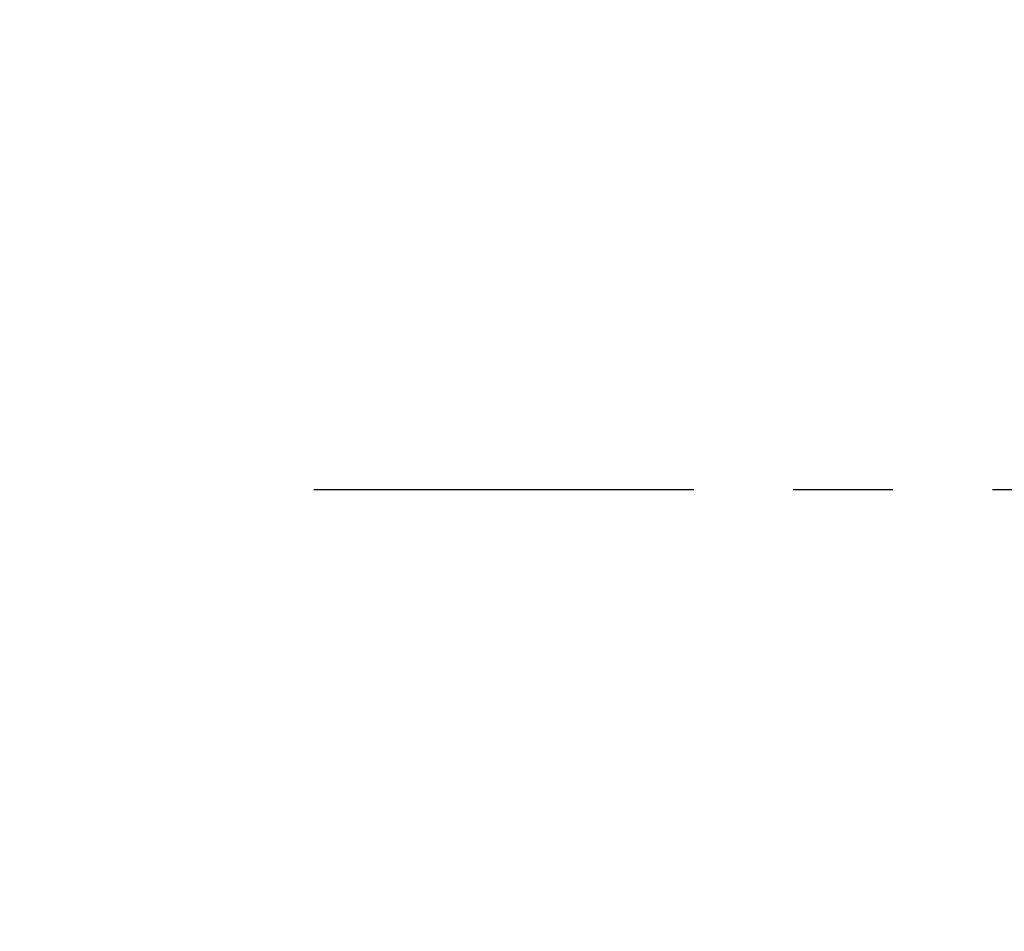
# Paper-space layout '图纸1' of a CAD drawing. Header units: millimetres. Extents: x 24 to 397, y 10 to 302.
# Tile 13 of 19: x 256 to 281, y 102 to 126. Entities that reach past the tile are written whole.
import ezdxf

# ---------------------------------------------------------------- set-up
doc = ezdxf.new("R2010")
doc.units = ezdxf.units.MM
doc.linetypes.add('CENTERX2', pattern=[20.32, 12.7, -2.54, 2.54, -2.54])
doc.layers.add('中心线层', color=6, linetype='CENTERX2', lineweight=25)
doc.layers.add('标注层', color=150, linetype='Continuous')
doc.styles.add('SLDTEXTSTYLE1', font='仿宋_GB2312')
doc.dimstyles.new('SLDDIMSTYLE2', dxfattribs={"dimtxt": 3.5, "dimasz": 2.2, "dimexe": 0, "dimexo": 0.0625, "dimgap": 0.875, "dimtad": 0, "dimtih": 1, "dimtoh": 1, "dimlfac": 6, "dimrnd": 1e-09, "dimzin": 12, "dimdsep": 46, "dimtxsty": 'SLDTEXTSTYLE1', "dimsah": 1, "dimcen": 0, "dimadec": 0, "dimazin": 3, "dimtfac": 1, "dimtdec": 3, "dimtofl": 0, "dimtmove": 0, "dimatfit": 3, "dimfxl": 0, "dimfrac": 2, "dimtolj": 1, "dimtzin": 12, "dimarcsym": 0})

# ---------------------------------------------------------------- blocks, each defined once
blk = doc.blocks.new('_D_3')
at = {"layer": '标注层'}
for p, q in [((366.884, 186.85), (375.288, 195.224)), ((375.288, 195.224), (388.305, 195.224)), ((220.021, 40.501), (217.187, 37.677))]:
    blk.add_line(p, q, dxfattribs=at)
for points in [[(366.884, 186.85), (368.725, 188.12), (368.16, 188.686)], [(220.021, 40.501), (218.18, 39.231), (218.745, 38.665)]]:
    blk.add_solid(points, dxfattribs=at)
at = {"layer": '标注层', "char_height": 3.5, "attachment_point": 1, "style": 'SLDTEXTSTYLE1'}
for s, insert in [('%%c', (376.288, 199.736)), ('1244', (380.158, 199.736))]:
    blk.add_mtext(s, dxfattribs=dict(at, insert=insert))
blk = doc.blocks.new('SW_CENTERMARKSYMBOL_0')
at = {"layer": '中心线层', "color": 0}
blk.add_line((-0.167, 0), (-30.18, 0), dxfattribs=at)

psp = doc.layouts.new('图纸1')

# ---------------------------------------------------------------- linework, layer by layer
at = {"layer": '中心线层'}
psp.add_arc((293.4525, 113.6754), 103.6667, 95, 85, dxfattribs=at)

# ---------------------------------------------------------------- block references
psp.add_blockref('SW_CENTERMARKSYMBOL_0', (293.4525, 113.6754), dxfattribs=at)

# ---------------------------------------------------------------- dimensions: what is measured, and where the dimension line sits
at = {"layer": '标注层'}
dim = psp.add_diameter_dim_2p(p1=(366.8845, 186.85), p2=(220.0205, 40.5007), dimstyle='SLDDIMSTYLE2', dxfattribs=at)
dim.commit()
dim.dimension.update_dxf_attribs({"geometry": '_D_3', "text_midpoint": (382.2968, 197.5479), "dimtype": 163})

doc.saveas('drawing.dxf')
